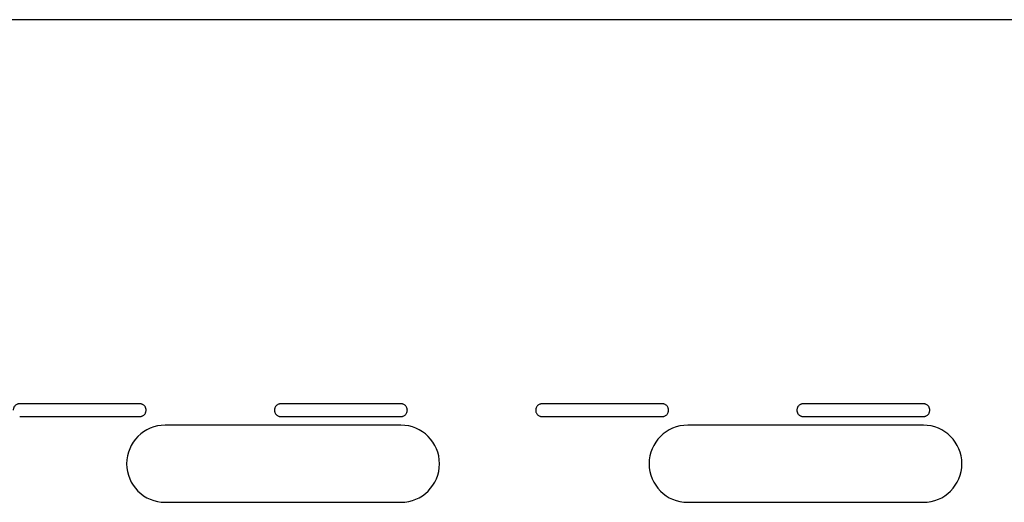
# Model space of a CAD drawing. Header units: millimetres. Extents: x 0 to 691, y 0 to 550.
# Tile 6 of 10: x 139 to 368, y 437 to 550. Entities that reach past the tile are written whole.
import ezdxf

# ---------------------------------------------------------------- set-up
doc = ezdxf.new("R2010")
doc.units = ezdxf.units.MM

msp = doc.modelspace()

# ---------------------------------------------------------------- linework, layer by layer
at = {"color": 7, "linetype": 'Continuous', "lineweight": 25}
for p, q in [((651, 550), (20, 550)), ((166.53, 460.37), (138.53, 460.37)), ((227.49, 460.37), (199.49, 460.37)), ((288.45, 460.37), (260.45, 460.37)), ((349.41, 460.37), (321.41, 460.37)), ((138.53, 457.37), (166.53, 457.37)), ((199.49, 457.37), (227.49, 457.37)), ((260.45, 457.37), (288.45, 457.37)), ((321.41, 457.37), (349.41, 457.37)), ((227.49, 455.37), (172.49, 455.37)), ((349.41, 455.37), (294.41, 455.37)), ((172.49, 437.37), (227.49, 437.37)), ((294.41, 437.37), (349.41, 437.37))]:
    msp.add_line(p, q, dxfattribs=at)
for centre, start, end in [((172.49, 446.37), 90, 270), ((227.49, 446.37), 270, 90), ((294.41, 446.37), 90, 270), ((349.41, 446.37), 270, 90)]:
    msp.add_arc(centre, 9, start, end, dxfattribs=at)
for points, knots in [([(138.53, 460.37), (138.49, 460.37), (138.41, 460.37), (138.3, 460.35), (138.19, 460.33), (138.08, 460.3), (137.92, 460.24), (137.7, 460.13), (137.46, 459.94), (137.27, 459.7), (137.14, 459.46), (137.07, 459.24), (137.03, 459.06), (137.03, 458.93), (137.03, 458.87)], [0, 0, 0, 0, 0.048289, 0.096176, 0.143937, 0.191849, 0.240186, 0.370043, 0.500049, 0.62991, 0.759912, 0.840125, 0.919726, 1, 1, 1, 1]), ([(168.03, 458.87), (168.03, 458.91), (168.03, 458.98), (168.01, 459.1), (167.99, 459.21), (167.96, 459.32), (167.9, 459.48), (167.79, 459.7), (167.6, 459.94), (167.36, 460.13), (167.12, 460.26), (166.9, 460.33), (166.72, 460.36), (166.59, 460.37), (166.53, 460.37)], [0, 0, 0, 0, 0.048291, 0.09618, 0.143941, 0.191852, 0.240187, 0.370048, 0.500049, 0.629906, 0.759912, 0.840121, 0.919723, 1, 1, 1, 1]), ([(199.49, 460.37), (199.45, 460.37), (199.37, 460.37), (199.26, 460.35), (199.15, 460.33), (199.04, 460.3), (198.88, 460.24), (198.66, 460.13), (198.42, 459.94), (198.23, 459.7), (198.1, 459.46), (198.03, 459.24), (197.99, 459.06), (197.99, 458.93), (197.99, 458.87)], [0, 0, 0, 0, 0.048289, 0.096176, 0.143937, 0.191849, 0.240186, 0.370043, 0.500049, 0.62991, 0.759912, 0.840125, 0.919726, 1, 1, 1, 1]), ([(228.99, 458.87), (228.99, 458.91), (228.99, 458.98), (228.97, 459.1), (228.95, 459.21), (228.92, 459.32), (228.86, 459.48), (228.75, 459.7), (228.56, 459.94), (228.32, 460.13), (228.08, 460.26), (227.86, 460.33), (227.68, 460.36), (227.55, 460.37), (227.49, 460.37)], [0, 0, 0, 0, 0.048291, 0.09618, 0.143941, 0.191852, 0.240187, 0.370048, 0.500049, 0.629906, 0.759912, 0.840121, 0.919723, 1, 1, 1, 1]), ([(260.45, 460.37), (260.41, 460.37), (260.33, 460.37), (260.22, 460.35), (260.11, 460.33), (260, 460.3), (259.84, 460.24), (259.62, 460.13), (259.38, 459.94), (259.19, 459.7), (259.06, 459.46), (258.99, 459.24), (258.95, 459.06), (258.95, 458.93), (258.95, 458.87)], [0, 0, 0, 0, 0.048289, 0.096176, 0.143937, 0.191849, 0.240186, 0.370043, 0.500049, 0.62991, 0.759912, 0.840125, 0.919726, 1, 1, 1, 1]), ([(289.95, 458.87), (289.95, 458.91), (289.95, 458.98), (289.93, 459.1), (289.91, 459.21), (289.88, 459.32), (289.82, 459.48), (289.71, 459.7), (289.52, 459.94), (289.28, 460.13), (289.04, 460.26), (288.82, 460.33), (288.64, 460.36), (288.51, 460.37), (288.45, 460.37)], [0, 0, 0, 0, 0.048291, 0.09618, 0.143941, 0.191852, 0.240187, 0.370048, 0.500049, 0.629906, 0.759912, 0.840121, 0.919723, 1, 1, 1, 1]), ([(321.41, 460.37), (321.37, 460.37), (321.29, 460.37), (321.18, 460.35), (321.07, 460.33), (320.96, 460.3), (320.8, 460.24), (320.58, 460.13), (320.34, 459.94), (320.15, 459.7), (320.02, 459.46), (319.95, 459.24), (319.91, 459.06), (319.91, 458.93), (319.91, 458.87)], [0, 0, 0, 0, 0.048289, 0.096176, 0.143937, 0.191849, 0.240186, 0.370043, 0.500049, 0.62991, 0.759912, 0.840125, 0.919726, 1, 1, 1, 1]), ([(350.91, 458.87), (350.91, 458.91), (350.91, 458.98), (350.89, 459.1), (350.87, 459.21), (350.84, 459.32), (350.78, 459.48), (350.67, 459.7), (350.48, 459.94), (350.24, 460.13), (350, 460.26), (349.78, 460.33), (349.6, 460.36), (349.47, 460.37), (349.41, 460.37)], [0, 0, 0, 0, 0.0482914, 0.0961801, 0.143941, 0.1918516, 0.2401865, 0.3700478, 0.5000491, 0.629906, 0.7599116, 0.8401209, 0.9197225, 1, 1, 1, 1]), ([(166.53, 457.37), (166.57, 457.37), (166.64, 457.37), (166.75, 457.38), (166.86, 457.41), (166.97, 457.44), (167.14, 457.49), (167.36, 457.61), (167.6, 457.8), (167.79, 458.04), (167.91, 458.28), (167.98, 458.5), (168.02, 458.68), (168.03, 458.81), (168.03, 458.87)], [0, 0, 0, 0, 0.048289, 0.096176, 0.143937, 0.191849, 0.240186, 0.370043, 0.500049, 0.62991, 0.759912, 0.840125, 0.919726, 1, 1, 1, 1]), ([(197.99, 458.87), (197.99, 458.83), (197.99, 458.76), (198, 458.64), (198.02, 458.53), (198.05, 458.42), (198.11, 458.26), (198.23, 458.04), (198.42, 457.8), (198.66, 457.61), (198.9, 457.48), (199.11, 457.41), (199.3, 457.38), (199.43, 457.37), (199.49, 457.37)], [0, 0, 0, 0, 0.048291, 0.09618, 0.143941, 0.191852, 0.240187, 0.370048, 0.500049, 0.629906, 0.759912, 0.840121, 0.919723, 1, 1, 1, 1]), ([(227.49, 457.37), (227.53, 457.37), (227.6, 457.37), (227.71, 457.38), (227.82, 457.41), (227.93, 457.44), (228.1, 457.49), (228.32, 457.61), (228.56, 457.8), (228.75, 458.04), (228.87, 458.28), (228.94, 458.5), (228.98, 458.68), (228.99, 458.81), (228.99, 458.87)], [0, 0, 0, 0, 0.048289, 0.096176, 0.143937, 0.191849, 0.240186, 0.370043, 0.500049, 0.62991, 0.759912, 0.840125, 0.919726, 1, 1, 1, 1]), ([(258.95, 458.87), (258.95, 458.83), (258.95, 458.76), (258.96, 458.64), (258.98, 458.53), (259.01, 458.42), (259.07, 458.26), (259.19, 458.04), (259.38, 457.8), (259.62, 457.61), (259.86, 457.48), (260.07, 457.41), (260.26, 457.38), (260.39, 457.37), (260.45, 457.37)], [0, 0, 0, 0, 0.048291, 0.09618, 0.143941, 0.191852, 0.240187, 0.370048, 0.500049, 0.629906, 0.759912, 0.840121, 0.919723, 1, 1, 1, 1]), ([(288.45, 457.37), (288.49, 457.37), (288.56, 457.37), (288.67, 457.38), (288.78, 457.41), (288.89, 457.44), (289.06, 457.49), (289.28, 457.61), (289.52, 457.8), (289.71, 458.04), (289.83, 458.28), (289.9, 458.5), (289.94, 458.68), (289.95, 458.81), (289.95, 458.87)], [0, 0, 0, 0, 0.048289, 0.096176, 0.143937, 0.191849, 0.240186, 0.370043, 0.500049, 0.62991, 0.759912, 0.840125, 0.919726, 1, 1, 1, 1]), ([(319.91, 458.87), (319.91, 458.83), (319.91, 458.76), (319.92, 458.64), (319.94, 458.53), (319.97, 458.42), (320.03, 458.26), (320.15, 458.04), (320.34, 457.8), (320.58, 457.61), (320.82, 457.48), (321.03, 457.41), (321.22, 457.38), (321.35, 457.37), (321.41, 457.37)], [0, 0, 0, 0, 0.048291, 0.09618, 0.143941, 0.191852, 0.240187, 0.370048, 0.500049, 0.629906, 0.759912, 0.840121, 0.919723, 1, 1, 1, 1]), ([(349.41, 457.37), (349.45, 457.37), (349.52, 457.37), (349.63, 457.38), (349.74, 457.41), (349.85, 457.44), (350.02, 457.49), (350.24, 457.61), (350.48, 457.8), (350.67, 458.04), (350.79, 458.28), (350.86, 458.5), (350.9, 458.68), (350.91, 458.81), (350.91, 458.87)], [0, 0, 0, 0, 0.048289, 0.096176, 0.143937, 0.191849, 0.240186, 0.370043, 0.500049, 0.62991, 0.759912, 0.840125, 0.919726, 1, 1, 1, 1])]:
    msp.add_open_spline(points, degree=3, knots=knots, dxfattribs=at)

doc.saveas('drawing.dxf')
